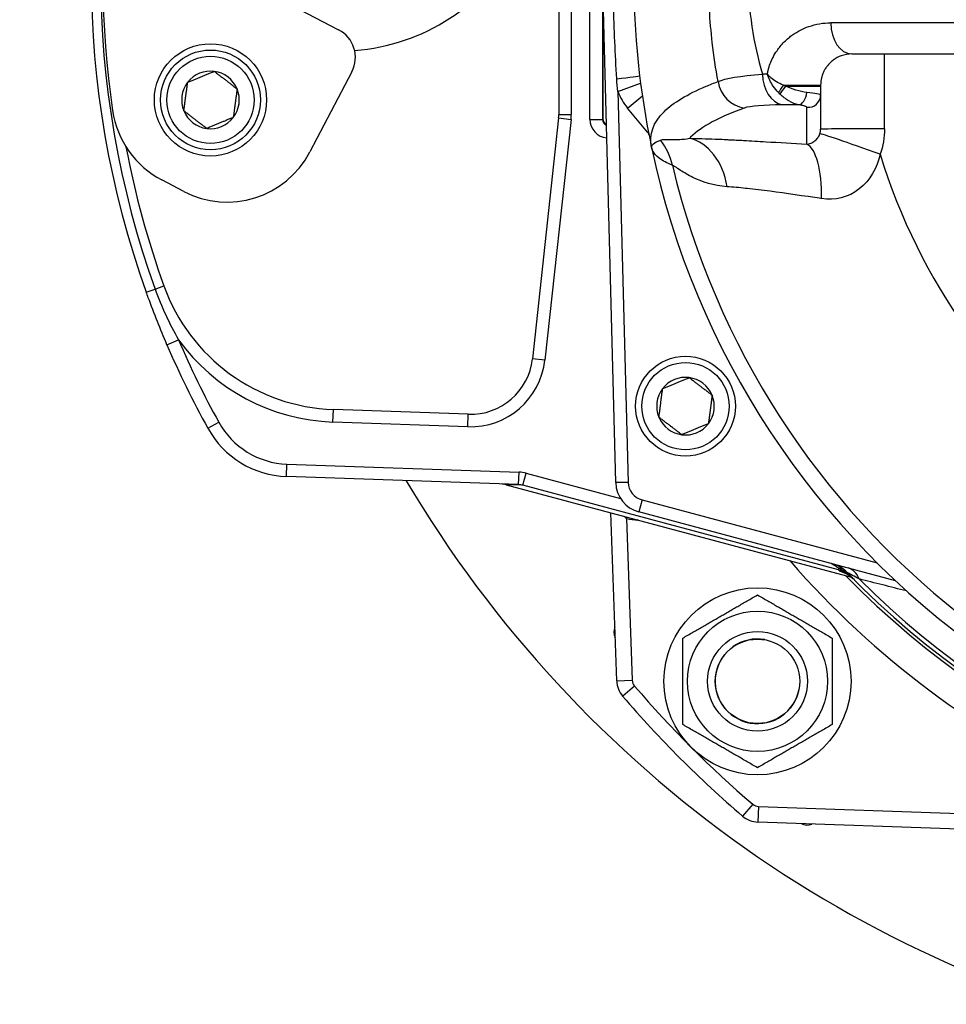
# Model space of a CAD drawing. Header units: millimetres. Extents: x 0 to 5940, y 0 to 4200.
# Tile 16 of 58: x 2065 to 2214, y 909 to 1067. Entities that reach past the tile are written whole.
import ezdxf

# ---------------------------------------------------------------- set-up
doc = ezdxf.new("R2010")
doc.units = ezdxf.units.MM
doc.header["$LTSCALE"] = 50
doc.linetypes.add('PHANTOM', pattern=[2.5, 1.25, -0.25, 0.25, -0.25, 0.25, -0.25])
doc.layers.get('DEFPOINTS').update_dxf_attribs({"linetype": 'CONTINUOUS'})
for name, color, linetype in [('01-LINIE-025', 1, 'CONTINUOUS'), ('02-LINIE-035', 2, 'CONTINUOUS'), ('06-MASSE1', 1, 'CONTINUOUS')]:
    doc.layers.add(name, color=color, linetype=linetype)
doc.styles.add('ACA_NORM', font='ROMANS.SHX')
doc.dimstyles.new('1-10', dxfattribs={"dimscale": 10, "dimtxt": 2.5, "dimasz": 3.5, "dimexe": 1, "dimexo": 0, "dimgap": 1, "dimtad": 1, "dimdec": 0, "dimzin": 0, "dimtxsty": 'ACA_NORM', "dimcen": 0, "dimadec": 0, "dimazin": 0, "dimtfac": 2.4, "dimtdec": 0, "dimtmove": 0, "dimatfit": 3, "dimfxl": 1, "dimtolj": 1, "dimtzin": 0, "dimarcsym": 0})

# ---------------------------------------------------------------- blocks, each defined once
blk = doc.blocks.new('*D5')
at = {"layer": '06-MASSE1', "color": 0, "lineweight": -2}
for p, q in [((2296.83, 1276.66), (1806.33, 1276.66)), ((1816.33, 1241.66), (1816.33, 933.66)), ((2277.3, 898.66), (1806.33, 898.66))]:
    blk.add_line(p, q, dxfattribs=at)
at = {"layer": '06-MASSE1', "color": 0}
for points in [[(1810.5, 1241.66), (1822.16, 1241.66), (1816.33, 1276.66)], [(1810.5, 933.66), (1822.16, 933.66), (1816.33, 898.66)]]:
    blk.add_solid(points, dxfattribs=at)
at = {"layer": 'DEFPOINTS', "color": 0}
for p in [(2296.83, 1276.66), (1816.33, 898.66), (2277.3, 898.66)]:
    blk.add_point(p, dxfattribs=at)
at = {"layer": '06-MASSE1', "color": 0, "insert": (1793.83, 1087.66), "char_height": 25, "attachment_point": 5, "rotation": 90, "style": 'ACA_NORM'}
blk.add_mtext('\\A1;378', dxfattribs=at)

msp = doc.modelspace()

# ---------------------------------------------------------------- linework, layer by layer
at = {"layer": '01-LINIE-025', "linetype": 'PHANTOM'}
msp.add_circle((2357.84, 1073.66), 345, dxfattribs=at)
at = {"layer": '02-LINIE-035'}
for p, q in [((2156.83, 1050.66), (2156.83, 1096.66)), ((2158.83, 1096.66), (2158.83, 1050.66)), ((2151.83, 1095.89), (2151.83, 1051.43)), ((2153.83, 1095.89), (2153.83, 1051.43)), ((2097.14, 1075.18), (2116.52, 1065.04)), ((2160.96, 992.39), (2158.83, 1073.66)), ((2158.91, 1070.66), (2158.91, 1050.74)), ((2217.18, 1066.16), (2195.45, 1066.16)), ((2190.26, 1064.8), (2190.26, 1064.8)), ((2198.83, 1061.16), (2219.83, 1061.16)), ((2118.63, 1058.29), (2111.91, 1045.44)), ((2161.32, 1055.13), (2164.95, 1056.47)), ((2161.32, 1055.13), (2162.96, 992.44)), ((2187.86, 1056.16), (2193.83, 1056.16)), ((2188.18, 1056.01), (2193.83, 1056.01)), ((2193.83, 1056.16), (2193.83, 1056.01)), ((2193.83, 1056.01), (2193.83, 1054.58)), ((2162.87, 1052.46), (2165.23, 1054.44)), ((2193.83, 1054.58), (2193.83, 1049.09)), ((2166.08, 1048.63), (2162.87, 1052.46)), ((2151.8, 1050.89), (2147.6, 1012.27)), ((2153.79, 1050.67), (2149.59, 1012.05)), ((2151.8, 1050.89), (2153.79, 1050.67)), ((2151.83, 1051.43), (2153.83, 1051.43)), ((2156.83, 1050.66), (2158.83, 1050.66)), ((2158.83, 1050.66), (2158.91, 1050.74)), ((2166.08, 1048.63), (2166.19, 1048.73)), ((2091.66, 1039.11), (2088.15, 1040.95)), ((2087.08, 1023.45), (2088.49, 1023.95)), ((2085.67, 1022.94), (2087.08, 1023.45)), ((2088.98, 1014.52), (2090.82, 1015.31)), ((2149.59, 1012.05), (2147.6, 1012.27)), ((2115.61, 1002.12), (2115.68, 1004.11)), ((2137.31, 1003.36), (2115.68, 1004.11)), ((2137.24, 1001.36), (2137.31, 1003.36)), ((2095.55, 1001.11), (2097.3, 1002.07)), ((2137.24, 1001.36), (2115.61, 1002.12)), ((2108.15, 993.37), (2108.22, 995.37)), ((2108.22, 995.37), (2145.46, 994.07)), ((2145.39, 992.07), (2145.46, 994.07)), ((2146.08, 991.97), (2146.59, 993.9)), ((2146.59, 993.9), (2161.74, 989.84)), ((2145.39, 992.07), (2108.15, 993.37)), ((2143.4, 992.06), (2143.4, 992.06)), ((2143.4, 992.06), (2198.77, 977.23)), ((2146.08, 991.97), (2143.41, 992.06)), ((2143.41, 992.06), (2198.77, 977.23)), ((2196.68, 978.41), (2146.08, 991.97)), ((2162.96, 992.44), (2160.96, 992.39)), ((2165.18, 989.62), (2164.66, 987.69)), ((2165.18, 989.62), (2202.88, 979.52)), ((2161.12, 960.59), (2160.17, 987.57)), ((2205.84, 976.66), (2164.66, 987.69)), ((2162.71, 986.63), (2162.76, 986.87)), ((2162.71, 986.63), (2163.61, 960.68)), ((2164.54, 986.4), (2164.52, 986.4)), ((2196.68, 978.41), (2196.75, 978.65)), ((2198.38, 977.67), (2198.38, 977.67)), ((2198.83, 977.21), (2198.83, 977.21)), ((2198.83, 977.21), (2198.83, 977.21)), ((2161.12, 960.59), (2163.61, 960.68)), ((2163.97, 959.76), (2162.08, 958.13)), ((2182.93, 940.8), (2181.3, 938.9)), ((2183.86, 940.44), (2183.77, 937.94)), ((2183.86, 940.44), (2229.62, 938.84)), ((2229.53, 936.34), (2183.77, 937.94))]:
    msp.add_line(p, q, dxfattribs=at)
for centre, radius in [((2095.96, 1053.79), 9), ((2095.96, 1053.79), 8), ((2095.96, 1053.79), 7), ((2172.15, 1004.66), 8), ((2172.15, 1004.66), 7), ((2183.7, 960.52), 15), ((2183.7, 960.52), 11.25), ((2183.7, 960.52), 8), ((2183.7, 960.52), 8), ((2183.7, 960.52), 6.77)]:
    msp.add_circle(centre, radius, dxfattribs=at)
for centre, radius, start, end in [((2228.7, 1073.66), 150, 156.8569, 188.2712), ((2226.83, 1073.66), 150, 160.2372, 199.7628), ((2226.83, 1073.66), 148.5, 160.2372, 199.7628), ((2116.83, 1093.66), 32, 274.0161, 30.7153), ((2296.83, 1073.66), 133, 168.0776, 191.9224), ((2114.2, 1060.61), 5, 332.3657, 62.3657), ((2095.96, 1053.79), 4.62, 82.4483, 142.4483), ((2095.96, 1053.79), 4.62, 22.4483, 82.4483), ((2296.83, 1073.66), 120, 187.9969, 187.9973), ((2296.83, 1073.66), 118, 187.9174, 187.9188), ((2095.96, 1053.79), 4.62, 142.4483, 202.4483), ((2095.96, 1053.79), 4.62, 322.4483, 22.4483), ((2169.76, 1058.25), 9, 200.2169, 220), ((2095.11, 1054.24), 15, 188.2712, 242.3657), ((2095.96, 1053.79), 4.62, 202.4483, 262.4483), ((2302.25, 1074.66), 123.51, 190.4799391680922, 190.4799458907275), ((2095.96, 1053.79), 4.62, 262.4483, 322.4483), ((2146.83, 1051.43), 5, 353.7858, 0), ((2146.83, 1051.43), 7, 353.7858, 0), ((2296.83, 1073.66), 120, 190.6703, 190.6708), ((2165.31, 1047.99), 1, 11.0422, 40), ((2296.71, 1073.63), 120.87, 192.5185939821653, 192.5186286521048), ((2226.83, 1073.66), 147, 190.7438, 199.7628), ((2296.83, 1073.66), 133, 191.9224, 234.7955), ((2098.62, 1052.4), 15, 242.3657, 332.3657), ((2296.83, 1073.66), 97.73, 197.0054, 342.9946), ((2296.83, 1073.66), 130.37, 193.4591, 346.5409), ((2296.86, 1073.67), 120.03, 196.4870867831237, 196.4871415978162), ((2296.76, 1073.63), 117.92, 196.9003, 196.9004), ((2116.72, 1034.1), 30, 199.7628, 268), ((2226.83, 1073.66), 150, 203.2193, 208.9254), ((2116.72, 1034.1), 32, 215.954, 268), ((2226.83, 1073.66), 148, 203.2193, 208.9254), ((2137.66, 1013.35), 12, 268, 353.7858), ((2137.66, 1013.35), 10, 268, 353.7858), ((2172.15, 1004.66), 4.62, 82.6173, 142.6173), ((2172.15, 1004.66), 4.62, 22.6173, 82.6173), ((2172.15, 1004.66), 4.62, 142.6173, 202.6173), ((2172.15, 1004.66), 4.62, 322.6173, 22.6173), ((2108.67, 1008.36), 13, 208.9254, 268), ((2172.15, 1004.66), 4.62, 202.6173, 262.6173), ((2172.15, 1004.66), 4.62, 262.6173, 322.6173), ((2108.67, 1008.36), 15, 208.9254, 268), ((2292.03, 1090.11), 191.33, 210.6064, 307.2771), ((2165.96, 992.52), 5, 181.5, 255), ((2165.96, 992.52), 3, 181.5, 255), ((2164.87, 996.39), 10, 257.5225, 268), ((2296.83, 1073.66), 143, 220.9811, 319.0189), ((2194.46, 974.53), 5, 44.0768, 75), ((2298.13, 1078.48), 142.5, 224.6113, 224.754), ((2296.83, 1073.66), 137.5, 224.0768, 315.9232), ((2296.83, 1073.66), 138, 224.1915, 315.8085), ((2296.83, 1073.66), 136.85, 224.9689, 315.0311), ((2162.65, 968.47), 2, 156.7376, 207.2624), ((2183.7, 960.52), 6.79, 80, 350), ((2165.11, 960.73), 4, 182, 220.6068), ((2165.11, 960.73), 1.5, 182, 220.6068), ((2296.83, 1073.66), 175, 220.6068, 229.3932), ((2296.83, 1073.66), 177.5, 220.6068, 229.3932), ((2183.91, 941.94), 1.5, 229.3932, 268), ((2183.91, 941.94), 4, 229.3932, 268), ((2191.64, 939.47), 2, 242.7376, 293.2624)]:
    msp.add_arc(centre, radius, start, end, dxfattribs=at)
for centre, major_axis, ratio, start_param, end_param in [((2198.83, 1066.16), (0, -5), 0.675862, 4.712389, 6.283185), ((1840.65, 1073.66), (0, -3635.31), 0.099977, 1.564058, 1.567358), ((2160.83, 1057.16), (3.97, 0.48), 0.006873, 4.784759, 6.283185), ((2182.21, 1057.41), (-1.69, 4.7), 0.974274, 1.371163, 2.659292), ((2296.82, 1055.91), (149.99, -1.04), 0.012561, 2.409492, 2.417229), ((2188.25, 1057.93), (0.04, -5), 0.748861, 4.706775, 6.124799), ((2188.25, 1056.16), (-1.26, -1.56), 0.151736, 4.8343, 5.699416), ((2188.44, 1056.01), (-1.21, -1.59), 0.104378, 4.791572, 5.734225), ((2189.66, 1057.72), (-5.36, 2.14), 0.373031, 1.381084, 1.441958), ((2189.01, 1055.66), (2, 0), 0.004141, 4.714901, 4.714944), ((2189.54, 1057.57), (-3.89, 4.25), 0.62067, 1.615698, 1.676513), ((2190.5, 1054.99), (-0.35, -1.97), 0.552034, 0.125692, 1.659702), ((2191.83, 1054.58), (2, 0), 0.994463, 4.609562, 6.283185), ((2297.82, 1051.41), (-147.76, 0.77), 0.01024, 5.52742, 5.553436), ((2159.83, 1050.66), (2.12, 2.12), 0.999315, 2.356537, 3.820523), ((2159.83, 1050.66), (0.71, 0.71), 0.996585, 2.356537, 3.54639), ((2159.91, 1050.74), (0.708, 0.708), 0.999315, 2.356537, 3.454734), ((2166.08, 1048.63), (3.06, 2.57), 0.00001, 1.276147, 1.276432), ((2203.83, 1049.09), (-10, 0), 0.006687, 4.687077, 6.283185), ((2166.3, 1048.18), (3.93, 0.77), 0.00001, 4.80245, 4.802574), ((2160.45, 1041.02), (-3.69, -9.3), 0.979433, 2.173457, 2.62901), ((2171.48, 1037.77), (0.12, 10), 0.748421, 4.933077, 6.124919), ((2203.12, 1045), (-9.42, 3.37), 0.015644, 4.691397, 6.247549), ((2190.61, 1036.78), (0.65, 9.98), 0.329595, 4.850715, 6.172243), ((2145.28, 989.07), (5.03, -0.18), 0.993293, 1.342424, 1.570796), ((2142.63, 989.16), (0.1, 3), 0.993293, 6.054813, 6.283185), ((2145.28, 989.07), (3.05, -0.11), 0.984518, 1.342424, 1.570796), ((2164.52, 986.4), (0.17, 5), 0.00001, 1.569973, 1.570796), ((2195.95, 974.52), (-3.83, 2.26), 0.876967, 4.419113, 5.019146), ((2196.29, 976.95), (1.44, 1.39), 0.685613, 0.26301, 0.721846), ((2195.64, 973.33), (3.55, 3.52), 0.998651, 0, 0.528479), ((2196.93, 973.87), (1.29, 4.83), 0.661971, 5.565341, 6.283185)]:
    msp.add_ellipse(centre, major_axis=major_axis, ratio=ratio, start_param=start_param, end_param=end_param, dxfattribs=at)
for points, knots in [([(2177.38, 1056.73), (2177, 1058.78), (2176.69, 1060.87), (2176.45, 1062.98), (2176.05, 1066.51), (2175.84, 1070.03), (2175.84, 1073.6), (2175.84, 1073.62), (2175.84, 1073.63), (2175.84, 1073.65), (2175.84, 1077.21), (2176.04, 1080.73), (2176.44, 1084.24), (2176.68, 1086.38), (2177, 1088.5), (2177.38, 1090.59)], [0.0000004, 0.0000004, 0.0000004, 0.0000004, 0.1862605, 0.1862605, 0.1862605, 0.4985428, 0.4985428, 0.4985428, 0.5, 0.5, 0.5, 0.8111526, 0.8111526, 0.8111526, 0.9999997, 0.9999997, 0.9999997, 0.9999997]), ([(2184.5, 1089.38), (2183.77, 1086.91), (2183.19, 1084.33), (2182.79, 1081.68), (2182.46, 1079.46), (2182.26, 1077.23), (2182.21, 1074.96), (2182.2, 1074.51), (2182.19, 1074.07), (2182.19, 1073.63), (2182.19, 1073.62), (2182.19, 1073.62), (2182.19, 1073.61), (2182.19, 1070.89), (2182.4, 1068.21), (2182.8, 1065.56), (2183.2, 1062.93), (2183.78, 1060.38), (2184.5, 1057.93)], [0, 0, 0, 0, 0.250151, 0.250151, 0.250151, 0.459302, 0.459302, 0.459302, 0.5, 0.5, 0.5, 0.500476, 0.500476, 0.500476, 0.751079, 0.751079, 0.751079, 1, 1, 1, 1]), ([(2161.12, 1057.17), (2160.89, 1061.16), (2160.72, 1065.16), (2160.6, 1069.16), (2160.56, 1070.66), (2160.53, 1072.16), (2160.5, 1073.66)], [0, 0, 0, 0, 0.727137, 0.727137, 0.727137, 1, 1, 1, 1]), ([(2185.27, 1057.94), (2185.31, 1058.13), (2185.35, 1058.33), (2185.4, 1058.51), (2185.59, 1059.27), (2185.86, 1059.97), (2186.19, 1060.61), (2186.39, 1060.99), (2186.6, 1061.35), (2186.83, 1061.68), (2186.99, 1061.92), (2187.16, 1062.14), (2187.34, 1062.36), (2187.76, 1062.88), (2188.23, 1063.34), (2188.72, 1063.75), (2188.92, 1063.91), (2189.12, 1064.07), (2189.32, 1064.21), (2190.14, 1064.79), (2191.02, 1065.24), (2191.92, 1065.56), (2193.06, 1065.95), (2194.24, 1066.16), (2195.45, 1066.16)], [0, 0, 0, 0, 0.03379, 0.03379, 0.03379, 0.169557, 0.169557, 0.169557, 0.25, 0.25, 0.25, 0.306466, 0.306466, 0.306466, 0.444259, 0.444259, 0.444259, 0.5, 0.5, 0.5, 0.721826, 0.721826, 0.721826, 1, 1, 1, 1]), ([(2198.83, 1061.16), (2198.24, 1061.16), (2197.68, 1061.06), (2197.13, 1060.86), (2196.69, 1060.7), (2196.26, 1060.48), (2195.86, 1060.18), (2195.76, 1060.11), (2195.67, 1060.03), (2195.58, 1059.95), (2195.35, 1059.76), (2195.12, 1059.53), (2194.91, 1059.26), (2194.8, 1059.11), (2194.69, 1058.96), (2194.58, 1058.79), (2194.5, 1058.66), (2194.43, 1058.53), (2194.36, 1058.38), (2194.25, 1058.17), (2194.15, 1057.94), (2194.07, 1057.68), (2194.04, 1057.57), (2194, 1057.46), (2193.97, 1057.34), (2193.89, 1056.98), (2193.83, 1056.57), (2193.83, 1056.16)], [0, 0, 0, 0, 0.279238, 0.279238, 0.279238, 0.5, 0.5, 0.5, 0.552002, 0.552002, 0.552002, 0.681286, 0.681286, 0.681286, 0.75, 0.75, 0.75, 0.800923, 0.800923, 0.800923, 0.875, 0.875, 0.875, 0.906681, 0.906681, 0.906681, 1, 1, 1, 1]), ([(2166.7, 1046.18), (2166.27, 1048.25), (2166.96, 1050.16), (2168.72, 1051.9), (2170.21, 1053.37), (2172.46, 1054.72), (2175.45, 1055.97), (2176.06, 1056.23), (2176.71, 1056.48), (2177.38, 1056.73)], [0, 0, 0, 0, 0.497038, 0.497038, 0.497038, 0.91486, 0.91486, 0.91486, 1, 1, 1, 1]), ([(2187.86, 1056.16), (2187.47, 1056.3), (2187.08, 1056.48), (2186.74, 1056.69), (2186.41, 1056.88), (2186.11, 1057.1), (2185.85, 1057.34), (2185.74, 1057.44), (2185.63, 1057.54), (2185.53, 1057.65), (2185.48, 1057.7), (2185.44, 1057.75), (2185.39, 1057.8), (2185.37, 1057.82), (2185.35, 1057.85), (2185.33, 1057.87), (2185.32, 1057.88), (2185.31, 1057.89), (2185.3, 1057.91), (2185.3, 1057.91), (2185.29, 1057.92), (2185.29, 1057.92), (2185.29, 1057.93), (2185.28, 1057.93), (2185.28, 1057.93), (2185.28, 1057.93), (2185.28, 1057.94), (2185.27, 1057.94)], [0, 0, 0, 0, 0.372379, 0.372379, 0.372379, 0.720983, 0.720983, 0.720983, 0.867591, 0.867591, 0.867591, 0.935969, 0.935969, 0.935969, 0.968822, 0.968822, 0.968822, 0.98477, 0.98477, 0.98477, 0.992543, 0.992543, 0.992543, 0.995838, 0.995838, 0.995838, 1, 1, 1, 1]), ([(2187.07, 1054.96), (2186.76, 1055.28), (2186.48, 1055.63), (2186.23, 1056), (2185.81, 1056.61), (2185.48, 1057.27), (2185.27, 1057.94)], [0, 0, 0, 0, 0.3773337, 0.3773337, 0.3773337, 0.9999323, 0.9999323, 0.9999323, 0.9999323]), ([(2191.62, 1054.97), (2191.07, 1055.03), (2190.48, 1055.16), (2189.87, 1055.35), (2189.3, 1055.53), (2188.73, 1055.75), (2188.18, 1056.01)], [0, 0, 0, 0, 0.517352, 0.517352, 0.517352, 1, 1, 1, 1]), ([(2190.29, 1053.01), (2189.78, 1053.1), (2189.24, 1053.32), (2188.72, 1053.64), (2188.23, 1053.93), (2187.76, 1054.3), (2187.32, 1054.72)], [0, 0, 0, 0, 0.517979, 0.517979, 0.517979, 1, 1, 1, 1]), ([(2181.58, 1052.48), (2177.59, 1051.06), (2174.75, 1049.52), (2172.97, 1047.81), (2172.91, 1047.75), (2172.84, 1047.69), (2172.78, 1047.63)], [0, 0, 0, 0, 0.965203, 0.965203, 0.965203, 1, 1, 1, 1]), ([(2191.63, 1052.6), (2191.63, 1052.64), (2191.57, 1052.68), (2191.45, 1052.73), (2191.34, 1052.77), (2191.17, 1052.82), (2190.96, 1052.87), (2190.77, 1052.92), (2190.54, 1052.96), (2190.29, 1053.01)], [0, 0, 0, 0, 0.346227, 0.346227, 0.346227, 0.692595, 0.692595, 0.692595, 1, 1, 1, 1]), ([(2191.63, 1046.68), (2191.63, 1047.3), (2191.63, 1047.92), (2191.63, 1049.9), (2191.63, 1051.25), (2191.63, 1052.6)], [0, 0, 0, 0, 0.315066, 0.315066, 1, 1, 1, 1]), ([(2168.13, 1047.35), (2168.31, 1047.43), (2168.56, 1047.44), (2168.87, 1047.44), (2169.17, 1047.44), (2169.52, 1047.42), (2169.93, 1047.42), (2170.7, 1047.41), (2171.65, 1047.43), (2172.78, 1047.63)], [0, 0, 0, 0, 0.265918, 0.265918, 0.265918, 0.519268, 0.519268, 0.519268, 1, 1, 1, 1]), ([(2172.78, 1047.63), (2174.07, 1047.61), (2175.45, 1047.57), (2176.91, 1047.51), (2177.39, 1047.49), (2177.89, 1047.47), (2178.38, 1047.45), (2178.61, 1047.43), (2178.83, 1047.42), (2179.06, 1047.41)], [0, 0, 0, 0, 0.677989, 0.677989, 0.677989, 0.90028, 0.90028, 0.90028, 1, 1, 1, 1]), ([(2179.06, 1047.41), (2179.09, 1047.41), (2179.13, 1047.41), (2179.16, 1047.41), (2179.91, 1047.37), (2180.68, 1047.33), (2181.47, 1047.29), (2182.64, 1047.22), (2183.84, 1047.16), (2185.07, 1047.08), (2187.17, 1046.96), (2189.36, 1046.82), (2191.63, 1046.68)], [0, 0, 0, 0, 0.009223, 0.009223, 0.009223, 0.207241, 0.207241, 0.207241, 0.5, 0.5, 0.5, 1, 1, 1, 1]), ([(2191.63, 1046.68), (2191.84, 1046.7), (2192.06, 1046.76), (2192.29, 1046.85), (2192.48, 1046.94), (2192.68, 1047.05), (2192.88, 1047.21), (2192.89, 1047.21), (2192.89, 1047.21), (2192.89, 1047.22), (2193.06, 1047.35), (2193.23, 1047.52), (2193.38, 1047.73), (2193.39, 1047.73), (2193.39, 1047.74), (2193.39, 1047.74), (2193.52, 1047.92), (2193.64, 1048.13), (2193.71, 1048.37)], [0, 0, 0, 0, 0.315553, 0.315553, 0.315553, 0.583864, 0.583864, 0.583864, 0.589444, 0.589444, 0.589444, 0.809999, 0.809999, 0.809999, 0.814148, 0.814148, 0.814148, 1, 1, 1, 1]), ([(2170.04, 1043.31), (2169.19, 1043.64), (2168.49, 1044.02), (2167.95, 1044.43), (2167.44, 1044.83), (2167.08, 1045.25), (2166.87, 1045.69), (2166.79, 1045.85), (2166.74, 1046.01), (2166.7, 1046.18)], [0, 0, 0, 0, 0.4321887, 0.4321887, 0.4321887, 0.8458026, 0.8458026, 0.8458026, 1, 1, 1, 1]), ([(2203.37, 1045.07), (2202.87, 1042.9), (2201.77, 1040.86), (2200.03, 1039.5), (2198.29, 1038.14), (2196.07, 1037.62), (2193.96, 1037.95)], [0, 0, 0, 0, 0.5, 0.5, 0.5, 1, 1, 1, 1]), ([(2178.81, 1039.86), (2176.66, 1040.02), (2174.84, 1040.63), (2173.33, 1041.35), (2172.58, 1041.72), (2171.91, 1042.13), (2171.35, 1042.49), (2171.03, 1042.7), (2170.74, 1042.89), (2170.5, 1043.05), (2170.33, 1043.16), (2170.17, 1043.25), (2170.04, 1043.31)], [0, 0, 0, 0, 0.5, 0.5, 0.5, 0.751514, 0.751514, 0.751514, 0.895882, 0.895882, 0.895882, 1, 1, 1, 1]), ([(2193.96, 1037.95), (2191.06, 1038.39), (2188.3, 1038.79), (2185.72, 1039.13), (2185.08, 1039.21), (2184.45, 1039.29), (2183.84, 1039.36), (2183.23, 1039.44), (2182.64, 1039.51), (2182.06, 1039.57), (2181.97, 1039.58), (2181.88, 1039.59), (2181.79, 1039.6), (2180.74, 1039.71), (2179.75, 1039.8), (2178.81, 1039.86)], [0, 0, 0, 0, 0.504061, 0.504061, 0.504061, 0.628889, 0.628889, 0.628889, 0.753092, 0.753092, 0.753092, 0.772384, 0.772384, 0.772384, 1, 1, 1, 1]), ([(2088.98, 1014.52), (2087.92, 1017), (2086.92, 1019.52), (2085.99, 1022.06), (2085.88, 1022.35), (2085.77, 1022.64), (2085.67, 1022.94)], [0, 0, 0, 0, 0.89649, 0.89649, 0.89649, 1, 1, 1, 1]), ([(2143.4, 992.06), (2143.24, 992.1), (2143.08, 992.13), (2142.88, 992.15), (2142.84, 992.16), (2142.79, 992.16), (2142.77, 992.16), (2142.75, 992.16), (2142.74, 992.16), (2142.73, 992.16), (2142.73, 992.16), (2142.73, 992.16), (2142.73, 992.16), (2142.73, 992.16), (2142.73, 992.16), (2142.73, 992.16)], [0, 0, 0, 0, 0.04814546, 0.04814546, 0.06034167, 0.06034167, 0.06491446, 0.06491446, 0.06662922, 0.06662922, 0.06791529, 0.06791529, 0.06799028, 0.06799028, 0.06800903, 0.06800903, 0.06800903, 0.06800903]), ([(2143.4, 992.06), (2143.4, 992.06), (2143.4, 992.06), (2143.4, 992.06), (2143.4, 992.06), (2143.41, 992.06)], [0.9992269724, 0.9992269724, 0.9992269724, 0.9992269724, 0.9995117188, 0.9995117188, 1, 1, 1, 1]), ([(2198.95, 977.09), (2198.95, 977.09), (2198.95, 977.09), (2198.94, 977.09), (2198.78, 977.26), (2198.61, 977.42), (2198.43, 977.57), (2198.25, 977.72), (2198.06, 977.85), (2197.87, 977.99), (2197.51, 978.23), (2197.14, 978.45), (2196.75, 978.65)], [0, 0, 0, 0, 0.005022, 0.005022, 0.005022, 0.262946, 0.262946, 0.262946, 0.518867, 0.518867, 0.518867, 1, 1, 1, 1]), ([(2199.19, 976.85), (2199.01, 977.03), (2198.82, 977.19), (2198.44, 977.47), (2198.26, 977.59), (2197.98, 977.74), (2197.88, 977.79), (2197.76, 977.85), (2197.73, 977.86), (2197.65, 977.9), (2197.62, 977.91), (2197.57, 977.93), (2197.55, 977.94), (2197.55, 977.94), (2197.55, 977.94), (2197.55, 977.94)], [0, 0, 0, 0, 0.075897, 0.075897, 0.1434158, 0.1434158, 0.1807365, 0.1807365, 0.1984724, 0.1984724, 0.2258969, 0.2258969, 0.2544019, 0.2544019, 0.2623853, 0.2623853, 0.2623853, 0.2623853]), ([(2200.01, 976.94), (2199.64, 977.14), (2199.27, 977.34), (2198.95, 977.52), (2198.7, 977.66), (2198.46, 977.78), (2198.29, 977.88), (2198.21, 977.93), (2198.13, 977.96), (2198.09, 977.99), (2198.07, 978), (2198.05, 978.01), (2198.05, 978.01)], [0, 0, 0, 0, 0.411436, 0.411436, 0.411436, 0.727726, 0.727726, 0.727726, 0.893476, 0.893476, 0.893476, 1, 1, 1, 1])]:
    msp.add_open_spline(points, degree=3, knots=knots, dxfattribs=at)
for points, weights in [([(2092.3, 1056.61), (2094.43, 1057.49), (2096.57, 1058.37)], [1.21650635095, 1.40470053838, 1.21650635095]), ([(2096.57, 1058.37), (2098.4, 1056.96), (2100.23, 1055.55)], [1.21650635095, 1.40470053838, 1.21650635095]), ([(2091.69, 1052.03), (2092, 1054.32), (2092.3, 1056.61)], [1.21650635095, 1.40470053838, 1.21650635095]), ([(2100.23, 1055.55), (2099.93, 1053.26), (2099.62, 1050.98)], [1.21650635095, 1.40470053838, 1.21650635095]), ([(2095.35, 1049.21), (2093.52, 1050.62), (2091.69, 1052.03)], [1.21650635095, 1.40470053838, 1.21650635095]), ([(2099.62, 1050.98), (2097.49, 1050.09), (2095.35, 1049.21)], [1.21650635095, 1.40470053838, 1.21650635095]), ([(2168.48, 1007.46), (2170.61, 1008.35), (2172.75, 1009.24)], [1.21650635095, 1.40470053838, 1.21650635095]), ([(2172.75, 1009.24), (2174.58, 1007.84), (2176.42, 1006.43)], [1.21650635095, 1.40470053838, 1.21650635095]), ([(2167.89, 1002.88), (2168.19, 1005.17), (2168.48, 1007.46)], [1.21650635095, 1.40470053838, 1.21650635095]), ([(2176.42, 1006.43), (2176.12, 1004.14), (2175.82, 1001.85)], [1.21650635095, 1.40470053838, 1.21650635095]), ([(2171.56, 1000.08), (2169.72, 1001.48), (2167.89, 1002.88)], [1.21650635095, 1.40470053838, 1.21650635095]), ([(2175.82, 1001.85), (2173.69, 1000.96), (2171.56, 1000.08)], [1.21650635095, 1.40470053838, 1.21650635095]), ([(2171.7, 967.45), (2177.7, 970.91), (2183.7, 974.38)], [1, 1.15470053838, 1]), ([(2183.7, 974.38), (2189.7, 970.91), (2195.7, 967.45)], [1, 1.15470053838, 1]), ([(2171.7, 953.59), (2171.7, 960.52), (2171.7, 967.45)], [1, 1.15470053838, 1]), ([(2195.7, 967.45), (2195.7, 960.52), (2195.7, 953.59)], [1, 1.15470053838, 1]), ([(2183.7, 946.66), (2177.7, 950.13), (2171.7, 953.59)], [1, 1.15470053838, 1]), ([(2195.7, 953.59), (2189.7, 950.13), (2183.7, 946.66)], [1, 1.15470053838, 1])]:
    msp.add_rational_spline(points, weights, degree=2, dxfattribs=at)
for points in [[(2161.32, 1055.13), (2161.22, 1055.81), (2161.16, 1056.49), (2161.12, 1057.17)], [(2177.38, 1056.73), (2178.49, 1057.25), (2180.97, 1057.63), (2184.5, 1057.93)], [(2193.83, 1054.58), (2193.83, 1054.68), (2192.99, 1054.82), (2191.62, 1054.97)], [(2187.69, 1052.99), (2184.69, 1052.97), (2182.55, 1052.82), (2181.58, 1052.48)], [(2193.71, 1048.37), (2193.79, 1048.6), (2193.83, 1048.85), (2193.83, 1049.09)], [(2204.09, 1049.16), (2204.08, 1047.76), (2203.85, 1046.39), (2203.37, 1045.07)], [(2166.7, 1046.18), (2166.62, 1046.56), (2167.11, 1046.92), (2168.13, 1047.35)], [(2087.08, 1023.45), (2088.09, 1020.63), (2089.35, 1017.91), (2090.82, 1015.31)], [(2162.71, 986.63), (2162.56, 986.74), (2162.43, 986.86), (2162.31, 986.99)], [(2196.75, 978.65), (2196.35, 978.89), (2195.93, 979.16), (2195.49, 979.43)], [(2197.68, 977.89), (2197.24, 978.02), (2196.97, 978.12), (2196.93, 978.16)], [(2207.62, 975.01), (2205.04, 975.67), (2202.5, 976.31), (2200.01, 976.94)]]:
    msp.add_open_spline(points, degree=3, dxfattribs=at)

# ---------------------------------------------------------------- dimensions: what is measured, and where the dimension line sits
at = {"layer": '06-MASSE1'}
dim = msp.add_linear_dim(base=(1816.33, 898.66), p1=(2296.83, 1276.66), p2=(2277.3, 898.66), angle=90, dimstyle='1-10', dxfattribs=at)
dim.commit()
dim.dimension.update_dxf_attribs({"geometry": '*D5', "text_midpoint": (1793.83, 1087.66)})

doc.saveas('drawing.dxf')
